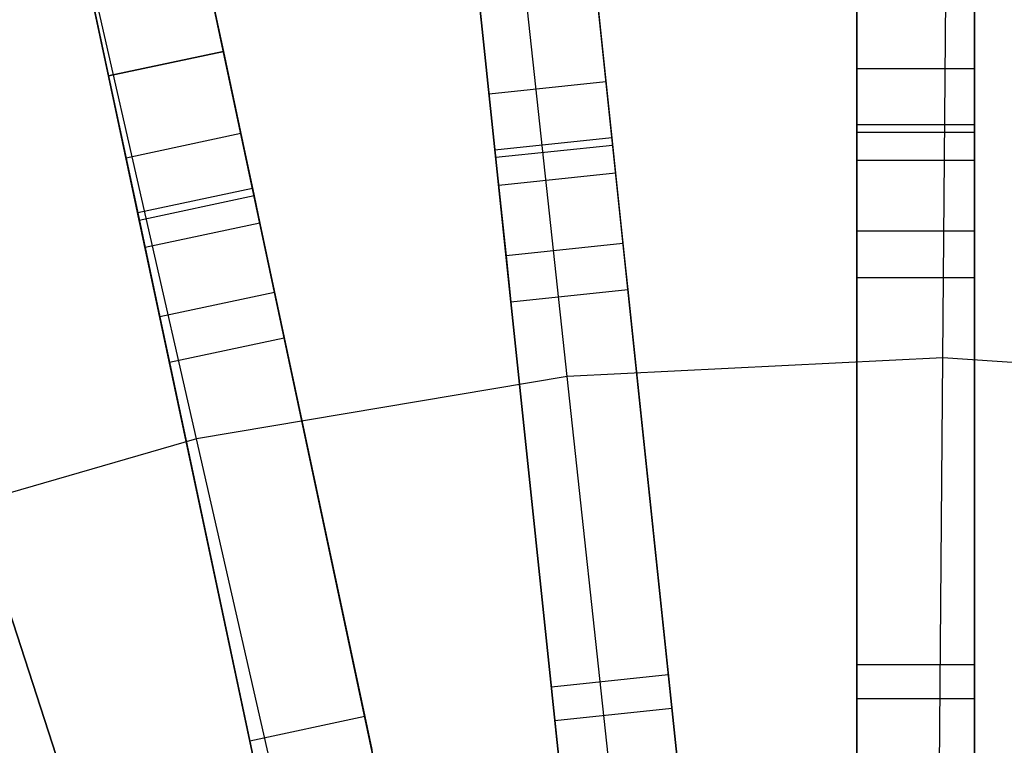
# Model space of a CAD drawing. Extents: x 0.4 to 55.5, y 0.4 to 55.5.
# Tile 49 of 103: x 26.8 to 28, y 31.6 to 32.5. Entities that reach past the tile are written whole.
import ezdxf

# ---------------------------------------------------------------- set-up
doc = ezdxf.new("R2010")
doc.units = 0
doc.header["$LTSCALE"] = 2.54
doc.layers.get('0').update_dxf_attribs({"color": 13, "linetype": 'CONTINUOUS'})

# ---------------------------------------------------------------- blocks, each defined once
blk = doc.blocks.new('M_STL')
at = {"color": 0}
for p, q in [((27.848, 34.6077, 31.2051), (27.848, 31.5289, 31.4853)), ((27.848, 34.6077, 31.2051), (27.848, 31.5289, 31.4853)), ((27.998, 31.5289, 31.4853), (27.998, 34.6077, 31.2051)), ((27.998, 31.5289, 31.4853), (27.998, 34.6077, 31.2051)), ((27.6202, 31.5213, 31.4851), (27.2982, 34.5852, 31.2044)), ((27.6202, 31.5213, 31.4851), (27.2982, 34.5852, 31.2044)), ((27.149, 34.5695, 31.2044), (27.471, 31.5057, 31.4851)), ((27.149, 34.5695, 31.2044), (27.471, 31.5057, 31.4851)), ((27.848, 31.4938, 31.6374), (27.848, 34.5698, 31.3609)), ((27.848, 31.4938, 31.6374), (27.848, 34.5698, 31.3609)), ((27.998, 31.4938, 31.6374), (27.998, 34.5698, 31.3609)), ((27.998, 31.4938, 31.6374), (27.998, 34.5698, 31.3609)), ((27.6239, 31.4863, 31.6372), (27.3022, 34.5473, 31.3602)), ((27.6239, 31.4863, 31.6372), (27.3022, 34.5473, 31.3602)), ((27.4747, 31.4706, 31.6372), (27.153, 34.5317, 31.3602)), ((27.4747, 31.4706, 31.6372), (27.153, 34.5317, 31.3602)), ((27.2449, 31.4739, 31.4849), (26.604, 34.4891, 31.2037)), ((27.2449, 31.4739, 31.4849), (26.604, 34.4891, 31.2037)), ((26.4573, 34.4579, 31.2037), (27.0982, 31.4427, 31.4849)), ((26.4573, 34.4579, 31.2037), (27.0982, 31.4427, 31.4849)), ((27.2523, 31.4393, 31.637), (26.612, 34.4517, 31.3595)), ((27.2523, 31.4393, 31.637), (26.612, 34.4517, 31.3595)), ((27.1055, 31.4081, 31.637), (26.4652, 34.4206, 31.3595)), ((27.1055, 31.4081, 31.637), (26.4652, 34.4206, 31.3595)), ((26.8763, 31.387, 31.4847), (25.9233, 34.3203, 31.203)), ((26.8763, 31.387, 31.4847), (25.9233, 34.3203, 31.203)), ((26.8873, 31.3533, 31.6368), (25.9351, 34.2839, 31.3588)), ((26.8873, 31.3533, 31.6368), (25.9351, 34.2839, 31.3588)), ((26.8697, 33.2391, 2.2001), (27.0391, 32.4423, 2.2001)), ((26.8697, 33.2391, 2.0501), (27.0391, 32.4423, 2.0501)), ((26.8697, 33.2391, 2.0501), (27.0391, 32.4423, 2.0501)), ((26.8697, 33.2391, 2.2001), (27.0391, 32.4423, 2.2001)), ((26.723, 33.2079, 2.0501), (26.8923, 32.4112, 2.0501)), ((26.8923, 32.4112, 2.2001), (26.723, 33.2079, 2.2001)), ((26.723, 33.2079, 2.0501), (26.8923, 32.4112, 2.0501)), ((26.8923, 32.4112, 2.2001), (26.723, 33.2079, 2.2001)), ((27.9576, 32.0511, 199.4703), (27.9673, 33.2104, 199.8429)), ((27.9576, 32.0511, 199.4703), (27.9673, 33.2104, 199.8429)), ((27.4781, 32.0272, 199.4703), (27.3532, 33.1798, 199.8429)), ((27.4781, 32.0272, 199.4703), (27.3532, 33.1798, 199.8429)), ((27.0046, 31.9478, 199.4703), (26.7467, 33.0781, 199.8429)), ((27.0046, 31.9478, 199.4703), (26.7467, 33.0781, 199.8429)), ((27.848, 32.5274, 2.0501), (27.848, 32.3484, 2.0955)), ((27.848, 32.42, 2.2274), (27.848, 32.5274, 2.2001)), ((27.848, 32.5274, 2.0501), (27.848, 32.3484, 2.0955)), ((27.848, 32.42, 2.2274), (27.848, 32.5274, 2.2001)), ((27.998, 32.5274, 2.2001), (27.998, 32.42, 2.2274)), ((27.998, 32.5274, 2.0501), (27.998, 32.3484, 2.0955)), ((27.998, 32.5274, 2.0501), (27.998, 32.3484, 2.0955)), ((27.998, 32.5274, 2.2001), (27.998, 32.42, 2.2274)), ((27.5163, 32.51, 2.2001), (27.5275, 32.4032, 2.2274)), ((27.5163, 32.51, 2.0501), (27.535, 32.3319, 2.0955)), ((27.5163, 32.51, 2.0501), (27.535, 32.3319, 2.0955)), ((27.5163, 32.51, 2.2001), (27.5275, 32.4032, 2.2274)), ((27.3671, 32.4943, 2.0501), (27.3858, 32.3163, 2.0955)), ((27.3784, 32.3875, 2.2274), (27.3671, 32.4943, 2.2001)), ((27.3671, 32.4943, 2.0501), (27.3858, 32.3163, 2.0955)), ((27.3784, 32.3875, 2.2274), (27.3671, 32.4943, 2.2001)), ((26.8923, 32.4112, 2.0501), (27.0391, 32.4423, 2.0501)), ((27.0391, 32.4423, 2.2001), (26.8923, 32.4112, 2.2001)), ((26.8923, 32.4112, 2.0501), (27.0391, 32.4423, 2.0501)), ((27.0391, 32.4423, 2.2001), (26.8923, 32.4112, 2.2001)), ((27.0391, 32.4423, 2.2001), (27.0614, 32.3373, 2.2274)), ((27.0391, 32.4423, 2.0501), (27.0763, 32.2672, 2.0955)), ((27.0391, 32.4423, 2.0501), (27.0763, 32.2672, 2.0955)), ((27.0391, 32.4423, 2.2001), (27.0614, 32.3373, 2.2274)), ((27.998, 32.42, 2.2274), (27.848, 32.42, 2.2274)), ((27.848, 32.3386, 2.3026), (27.848, 32.42, 2.2274)), ((27.998, 32.42, 2.2274), (27.848, 32.42, 2.2274)), ((27.848, 32.3386, 2.3026), (27.848, 32.42, 2.2274)), ((27.998, 32.42, 2.2274), (27.998, 32.3386, 2.3026)), ((27.998, 32.42, 2.2274), (27.998, 32.3386, 2.3026)), ((26.8923, 32.4112, 2.0501), (26.9296, 32.2361, 2.0955)), ((26.9147, 32.3061, 2.2274), (26.8923, 32.4112, 2.2001)), ((26.8923, 32.4112, 2.0501), (26.9296, 32.2361, 2.0955)), ((26.9147, 32.3061, 2.2274), (26.8923, 32.4112, 2.2001)), ((27.5275, 32.4032, 2.2274), (27.3784, 32.3875, 2.2274)), ((27.5275, 32.4032, 2.2274), (27.3784, 32.3875, 2.2274)), ((27.5275, 32.4032, 2.2274), (27.536, 32.3223, 2.3026)), ((27.5275, 32.4032, 2.2274), (27.536, 32.3223, 2.3026)), ((27.3869, 32.3066, 2.3026), (27.3784, 32.3875, 2.2274)), ((27.3869, 32.3066, 2.3026), (27.3784, 32.3875, 2.2274)), ((27.0614, 32.3373, 2.2274), (26.9147, 32.3061, 2.2274)), ((27.0614, 32.3373, 2.2274), (26.9147, 32.3061, 2.2274)), ((27.0614, 32.3373, 2.2274), (27.0783, 32.2577, 2.3026)), ((27.0614, 32.3373, 2.2274), (27.0783, 32.2577, 2.3026)), ((27.998, 32.3484, 2.0955), (27.848, 32.3484, 2.0955)), ((27.848, 32.3484, 2.0955), (27.848, 32.2128, 2.221)), ((27.998, 32.3484, 2.0955), (27.848, 32.3484, 2.0955)), ((27.848, 32.3484, 2.0955), (27.848, 32.2128, 2.221)), ((27.998, 32.3386, 2.3026), (27.848, 32.3386, 2.3026)), ((27.848, 32.303, 2.4076), (27.848, 32.3386, 2.3026)), ((27.998, 32.3386, 2.3026), (27.848, 32.3386, 2.3026)), ((27.848, 32.303, 2.4076), (27.848, 32.3386, 2.3026)), ((27.998, 32.3484, 2.0955), (27.998, 32.2128, 2.221)), ((27.998, 32.3484, 2.0955), (27.998, 32.2128, 2.221)), ((27.998, 32.3386, 2.3026), (27.998, 32.303, 2.4076)), ((27.998, 32.3386, 2.3026), (27.998, 32.303, 2.4076)), ((27.535, 32.3319, 2.0955), (27.3858, 32.3163, 2.0955)), ((27.535, 32.3319, 2.0955), (27.3858, 32.3163, 2.0955)), ((27.535, 32.3319, 2.0955), (27.5492, 32.1971, 2.221)), ((27.535, 32.3319, 2.0955), (27.5492, 32.1971, 2.221)), ((27.3858, 32.3163, 2.0955), (27.4, 32.1814, 2.221)), ((27.3858, 32.3163, 2.0955), (27.4, 32.1814, 2.221)), ((27.536, 32.3223, 2.3026), (27.3869, 32.3066, 2.3026)), ((27.536, 32.3223, 2.3026), (27.3869, 32.3066, 2.3026)), ((27.536, 32.3223, 2.3026), (27.5398, 32.2869, 2.4076)), ((27.536, 32.3223, 2.3026), (27.5398, 32.2869, 2.4076)), ((26.9316, 32.2265, 2.3026), (26.9147, 32.3061, 2.2274)), ((26.9316, 32.2265, 2.3026), (26.9147, 32.3061, 2.2274)), ((27.3906, 32.2712, 2.4076), (27.3869, 32.3066, 2.3026)), ((27.3906, 32.2712, 2.4076), (27.3869, 32.3066, 2.3026)), ((27.998, 32.303, 2.4076), (27.848, 32.303, 2.4076)), ((27.848, 31.659, 10.6684), (27.848, 32.303, 2.4076)), ((27.998, 32.303, 2.4076), (27.848, 32.303, 2.4076)), ((27.848, 31.659, 10.6684), (27.848, 32.303, 2.4076)), ((27.998, 32.303, 2.4076), (27.998, 31.659, 10.6684)), ((27.998, 32.303, 2.4076), (27.998, 31.659, 10.6684)), ((27.5398, 32.2869, 2.4076), (27.3906, 32.2712, 2.4076)), ((27.5398, 32.2869, 2.4076), (27.3906, 32.2712, 2.4076)), ((27.5398, 32.2869, 2.4076), (27.6071, 31.6464, 10.6684)), ((27.5398, 32.2869, 2.4076), (27.6071, 31.6464, 10.6684)), ((27.0763, 32.2672, 2.0955), (26.9296, 32.2361, 2.0955)), ((27.0763, 32.2672, 2.0955), (26.9296, 32.2361, 2.0955)), ((27.0763, 32.2672, 2.0955), (27.1045, 32.1346, 2.221)), ((27.0763, 32.2672, 2.0955), (27.1045, 32.1346, 2.221)), ((27.4579, 31.6307, 10.6684), (27.3906, 32.2712, 2.4076)), ((27.4579, 31.6307, 10.6684), (27.3906, 32.2712, 2.4076)), ((27.0783, 32.2577, 2.3026), (26.9316, 32.2265, 2.3026)), ((27.0783, 32.2577, 2.3026), (26.9316, 32.2265, 2.3026)), ((27.0783, 32.2577, 2.3026), (27.0857, 32.2229, 2.4076)), ((27.0783, 32.2577, 2.3026), (27.0857, 32.2229, 2.4076)), ((26.9296, 32.2361, 2.0955), (26.9578, 32.1034, 2.221)), ((26.9296, 32.2361, 2.0955), (26.9578, 32.1034, 2.221)), ((26.939, 32.1917, 2.4076), (26.9316, 32.2265, 2.3026)), ((26.939, 32.1917, 2.4076), (26.9316, 32.2265, 2.3026)), ((27.0857, 32.2229, 2.4076), (26.939, 32.1917, 2.4076)), ((27.0857, 32.2229, 2.4076), (26.939, 32.1917, 2.4076)), ((27.0857, 32.2229, 2.4076), (27.2196, 31.593, 10.6684)), ((27.0857, 32.2229, 2.4076), (27.2196, 31.593, 10.6684)), ((27.998, 32.2128, 2.221), (27.848, 32.2128, 2.221)), ((27.848, 32.2128, 2.221), (27.848, 32.1535, 2.3959)), ((27.998, 32.2128, 2.221), (27.848, 32.2128, 2.221)), ((27.848, 32.2128, 2.221), (27.848, 32.1535, 2.3959)), ((27.998, 32.2128, 2.221), (27.998, 32.1535, 2.3959)), ((27.998, 32.2128, 2.221), (27.998, 32.1535, 2.3959)), ((27.0729, 31.5618, 10.6684), (26.939, 32.1917, 2.4076)), ((27.0729, 31.5618, 10.6684), (26.939, 32.1917, 2.4076)), ((27.5492, 32.1971, 2.221), (27.4, 32.1814, 2.221)), ((27.5492, 32.1971, 2.221), (27.4, 32.1814, 2.221)), ((27.5492, 32.1971, 2.221), (27.5554, 32.1382, 2.3959)), ((27.5492, 32.1971, 2.221), (27.5554, 32.1382, 2.3959)), ((27.4, 32.1814, 2.221), (27.4062, 32.1225, 2.3959)), ((27.4, 32.1814, 2.221), (27.4062, 32.1225, 2.3959)), ((27.848, 32.1535, 2.3959), (27.848, 31.5095, 10.6567)), ((27.848, 32.1535, 2.3959), (27.998, 32.1535, 2.3959)), ((27.848, 32.1535, 2.3959), (27.998, 32.1535, 2.3959)), ((27.848, 32.1535, 2.3959), (27.848, 31.5095, 10.6567)), ((27.998, 32.1535, 2.3959), (27.998, 31.5095, 10.6567)), ((27.998, 32.1535, 2.3959), (27.998, 31.5095, 10.6567)), ((27.4062, 32.1225, 2.3959), (27.5554, 32.1382, 2.3959)), ((27.4062, 32.1225, 2.3959), (27.5554, 32.1382, 2.3959)), ((27.5554, 32.1382, 2.3959), (27.6227, 31.4977, 10.6567)), ((27.5554, 32.1382, 2.3959), (27.6227, 31.4977, 10.6567)), ((27.1045, 32.1346, 2.221), (26.9578, 32.1034, 2.221)), ((27.1045, 32.1346, 2.221), (26.9578, 32.1034, 2.221)), ((27.1045, 32.1346, 2.221), (27.1168, 32.0766, 2.3959)), ((27.1045, 32.1346, 2.221), (27.1168, 32.0766, 2.3959)), ((27.4062, 32.1225, 2.3959), (27.4735, 31.482, 10.6567)), ((27.4062, 32.1225, 2.3959), (27.4735, 31.482, 10.6567)), ((26.6408, 32.1118, 2.4076), (26.8398, 31.4994, 10.6684)), ((26.6408, 32.1118, 2.4076), (26.8398, 31.4994, 10.6684)), ((26.9578, 32.1034, 2.221), (26.9701, 32.0455, 2.3959)), ((26.9578, 32.1034, 2.221), (26.9701, 32.0455, 2.3959)), ((26.9701, 32.0455, 2.3959), (27.1168, 32.0766, 2.3959)), ((26.9701, 32.0455, 2.3959), (27.1168, 32.0766, 2.3959)), ((27.1168, 32.0766, 2.3959), (27.2507, 31.4467, 10.6567)), ((27.1168, 32.0766, 2.3959), (27.2507, 31.4467, 10.6567)), ((27.9576, 32.0511, 199.4703), (27.4781, 32.0272, 199.4703)), ((27.9576, 32.0511, 199.4703), (27.4781, 32.0272, 199.4703)), ((27.9477, 30.8659, 199.1905), (27.9576, 32.0511, 199.4703)), ((27.9477, 30.8659, 199.1905), (27.9576, 32.0511, 199.4703)), ((28.4366, 32.0191, 199.4703), (27.9576, 32.0511, 199.4703)), ((28.4366, 32.0191, 199.4703), (27.9576, 32.0511, 199.4703)), ((26.9701, 32.0455, 2.3959), (27.104, 31.4155, 10.6567)), ((26.9701, 32.0455, 2.3959), (27.104, 31.4155, 10.6567)), ((27.4781, 32.0272, 199.4703), (27.0046, 31.9478, 199.4703)), ((27.4781, 32.0272, 199.4703), (27.0046, 31.9478, 199.4703)), ((27.6058, 30.8489, 199.1905), (27.4781, 32.0272, 199.4703)), ((27.6058, 30.8489, 199.1905), (27.4781, 32.0272, 199.4703)), ((26.687, 31.9696, 2.3959), (26.886, 31.3571, 10.6567)), ((26.687, 31.9696, 2.3959), (26.886, 31.3571, 10.6567)), ((27.0046, 31.9478, 199.4703), (26.5436, 31.8139, 199.4703)), ((27.0046, 31.9478, 199.4703), (26.5436, 31.8139, 199.4703)), ((27.2683, 30.7923, 199.1905), (27.0046, 31.9478, 199.4703)), ((27.2683, 30.7923, 199.1905), (27.0046, 31.9478, 199.4703)), ((27.848, 31.6162, 10.7958), (27.848, 31.659, 10.6684)), ((27.998, 31.659, 10.6684), (27.848, 31.659, 10.6684)), ((27.998, 31.659, 10.6684), (27.848, 31.659, 10.6684)), ((27.848, 31.6162, 10.7958), (27.848, 31.659, 10.6684)), ((27.998, 31.659, 10.6684), (27.998, 31.6162, 10.7958)), ((27.998, 31.659, 10.6684), (27.998, 31.6162, 10.7958)), ((27.6071, 31.6464, 10.6684), (27.4579, 31.6307, 10.6684)), ((27.6071, 31.6464, 10.6684), (27.4579, 31.6307, 10.6684)), ((27.6071, 31.6464, 10.6684), (27.6116, 31.6038, 10.7958)), ((27.6071, 31.6464, 10.6684), (27.6116, 31.6038, 10.7958)), ((27.4624, 31.5881, 10.7958), (27.4579, 31.6307, 10.6684)), ((27.4624, 31.5881, 10.7958), (27.4579, 31.6307, 10.6684)), ((27.848, 31.6162, 10.7958), (27.998, 31.6162, 10.7958)), ((27.848, 31.518, 10.8876), (27.848, 31.6162, 10.7958)), ((27.848, 31.6162, 10.7958), (27.998, 31.6162, 10.7958)), ((27.848, 31.518, 10.8876), (27.848, 31.6162, 10.7958)), ((27.998, 31.6162, 10.7958), (27.998, 31.518, 10.8876)), ((27.998, 31.6162, 10.7958), (27.998, 31.518, 10.8876)), ((27.4624, 31.5881, 10.7958), (27.6116, 31.6038, 10.7958)), ((27.4624, 31.5881, 10.7958), (27.6116, 31.6038, 10.7958)), ((27.6116, 31.6038, 10.7958), (27.6218, 31.5062, 10.8876)), ((27.6116, 31.6038, 10.7958), (27.6218, 31.5062, 10.8876)), ((27.2196, 31.593, 10.6684), (27.0729, 31.5618, 10.6684)), ((27.2196, 31.593, 10.6684), (27.0729, 31.5618, 10.6684)), ((27.2196, 31.593, 10.6684), (27.2285, 31.551, 10.7958)), ((27.2196, 31.593, 10.6684), (27.2285, 31.551, 10.7958)), ((27.4726, 31.4905, 10.8876), (27.4624, 31.5881, 10.7958)), ((27.4726, 31.4905, 10.8876), (27.4624, 31.5881, 10.7958)), ((27.0818, 31.5199, 10.7958), (27.0729, 31.5618, 10.6684)), ((27.0818, 31.5199, 10.7958), (27.0729, 31.5618, 10.6684))]:
    blk.add_line(p, q, dxfattribs=at)

msp = doc.modelspace()

# ---------------------------------------------------------------- block references
at = {"color": 0}
msp.add_blockref('M_STL', (0, 0), dxfattribs=at)

doc.saveas('drawing.dxf')
